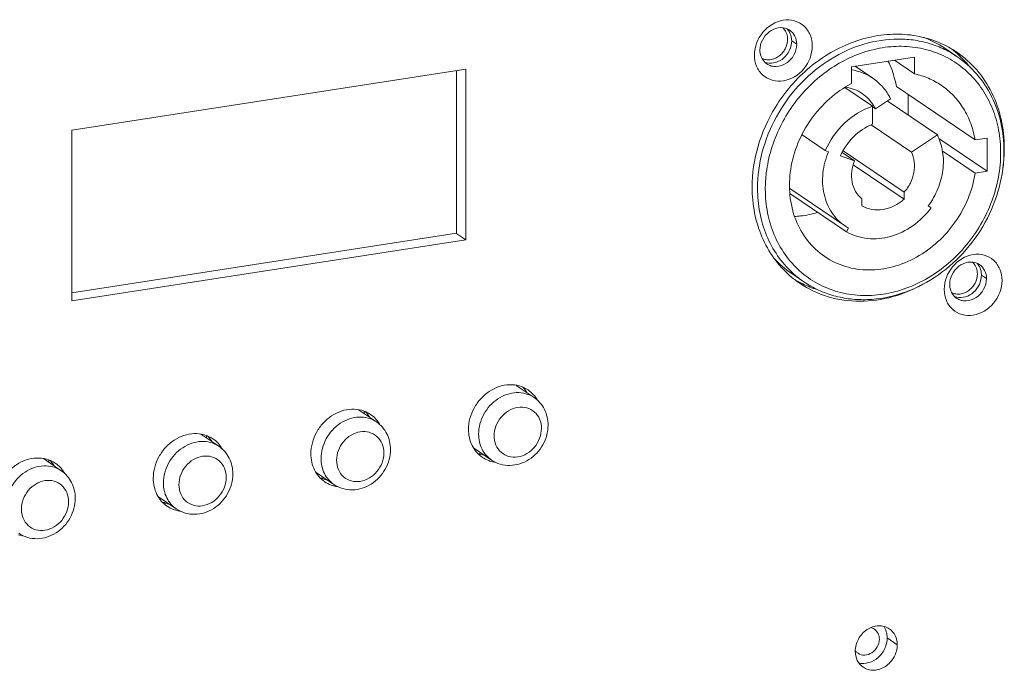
# Model space of a CAD drawing. Header units: millimetres. Extents: x 29170 to 33192, y 579 to 3108.
# Tile 135 of 256: x 30598 to 30682, y 2733 to 2789. Entities that reach past the tile are written whole.
import ezdxf

# ---------------------------------------------------------------- set-up
doc = ezdxf.new("R2010")
doc.units = ezdxf.units.MM
doc.layers.add('细实线', color=7, linetype='Continuous', lineweight=13)

msp = doc.modelspace()

# ---------------------------------------------------------------- linework, layer by layer
at = {"layer": '细实线'}
for p, q in [((30664.396, 2786.914), (30663.965, 2787.207)), ((30677.104, 2786.574), (30678.159, 2785.858)), ((30674.511, 2785.815), (30669.097, 2784.975)), ((30674.511, 2784.376), (30672.785, 2785.547)), ((30674.511, 2784.376), (30674.511, 2785.815)), ((30635.976, 2784.769), (30602.138, 2779.522)), ((30635.194, 2770.688), (30635.19, 2784.647)), ((30635.98, 2770.106), (30635.976, 2784.769)), ((30669.097, 2784.975), (30669.097, 2783.536)), ((30669.414, 2785.024), (30670.921, 2784.002)), ((30668.539, 2783.186), (30670.902, 2781.582)), ((30679.719, 2778.69), (30672.953, 2783.281)), ((30671.15, 2781.376), (30672.449, 2782.237)), ((30672.165, 2782.049), (30676.475, 2779.125)), ((30673.973, 2780.822), (30673.973, 2782.589)), ((30670.902, 2781.582), (30670.903, 2780.04)), ((30670.902, 2781.544), (30671.15, 2781.376)), ((30602.138, 2779.522), (30602.141, 2764.859)), ((30670.792, 2779.985), (30674.242, 2777.644)), ((30664.86, 2779.128), (30666.852, 2777.777)), ((30676.475, 2779.125), (30674.242, 2777.644)), ((30680.74, 2775.996), (30676.592, 2778.81)), ((30680.739, 2778.849), (30679.719, 2778.69)), ((30680.74, 2775.996), (30680.739, 2778.849)), ((30666.852, 2777.777), (30667.136, 2777.677)), ((30668.376, 2777.746), (30673.611, 2774.194)), ((30679.723, 2775.838), (30676.892, 2777.759)), ((30682.225, 2777.986), (30682.177, 2778.019)), ((30669.369, 2776.889), (30668.151, 2777.318)), ((30668.305, 2777.611), (30669.369, 2776.889)), ((30669.258, 2776.546), (30673.612, 2773.592)), ((30679.723, 2775.838), (30680.74, 2775.996)), ((30663.796, 2774.515), (30668.578, 2771.271)), ((30663.813, 2774.096), (30668.662, 2770.806)), ((30670.002, 2773.033), (30670.002, 2773.634)), ((30673.611, 2774.194), (30673.612, 2773.592)), ((30675.933, 2772.85), (30675.696, 2773.032)), ((30668.576, 2771.273), (30668.842, 2771.106)), ((30668.842, 2771.106), (30668.662, 2770.806)), ((30602.141, 2765.562), (30635.194, 2770.688)), ((30602.141, 2764.859), (30635.98, 2770.106)), ((30635.98, 2770.106), (30635.136, 2770.679)), ((30663.966, 2767.21), (30665.022, 2766.494)), ((30680.693, 2766.775), (30680.262, 2767.068)), ((30640.307, 2757.602), (30641.839, 2756.563)), ((30626.772, 2755.504), (30628.303, 2754.464)), ((30627.253, 2755.373), (30627.253, 2755.177)), ((30613.236, 2753.405), (30614.768, 2752.365)), ((30613.718, 2753.275), (30613.718, 2753.078)), ((30636.653, 2752.227), (30638.189, 2751.184)), ((30637.046, 2751.725), (30637.328, 2751.769)), ((30599.701, 2751.306), (30601.233, 2750.267)), ((30600.183, 2751.176), (30600.183, 2750.979)), ((30623.118, 2750.128), (30624.654, 2749.085)), ((30623.51, 2749.626), (30623.793, 2749.67)), ((30609.582, 2748.029), (30611.119, 2746.987)), ((30609.975, 2747.527), (30610.257, 2747.571)), ((30673.031, 2735.314), (30672.169, 2735.899))]:
    msp.add_line(p, q, dxfattribs=at)
for centre, radius, start, end in [((30662.404, 2787.455), 1.182, 44.20721, 47.86253), ((30662.398, 2787.449), 1.19, 40.46056, 44.20612), ((30663.08, 2787.055), 1.283, 55.86599, 66.66492), ((30672.292, 2779.48), 8.572, 55.85088, 69.84395), ((30673.21, 2778.977), 8.773, 55.85245, 62.80736), ((30672.339, 2779.556), 8.783, 49.05283, 52.45172), ((30672.321, 2779.535), 8.81, 47.35865, 49.05331), ((30662.137, 2786.608), 1.318, 246.69373, 256.38337), ((30662.558, 2786.286), 1.288, 223.12515, 235.80561), ((30662.142, 2786.628), 1.339, 256.36864, 257.16152), ((30672.232, 2779.444), 8.938, 38.91972, 47.33304), ((30665.493, 2781.45), 3.575, 27.73575, 29.73679), ((30667.951, 2779.784), 3.574, 26.46011, 31.39481), ((30669.801, 2778.004), 12.424, 351.63961, 358.80094), ((30670.296, 2777.984), 11.929, 358.84984, 0.01321), ((30673.177, 2774.455), 11.477, 172.94901, 179.9652), ((30668.801, 2774.327), 8.604, 222.01096, 235.80624), ((30678.701, 2767.316), 1.182, 44.20721, 47.86253), ((30678.695, 2767.31), 1.19, 40.46056, 44.20612), ((30679.377, 2766.916), 1.283, 55.86599, 66.66492), ((30669.585, 2773.635), 8.772, 228.87938, 235.83632), ((30669.83, 2773.578), 8.562, 227.38602, 235.8334), ((30668.727, 2774.232), 8.783, 239.30051, 242.63653), ((30668.739, 2774.255), 8.809, 242.6361, 244.32834), ((30668.791, 2774.372), 8.938, 244.35391, 252.76583), ((30678.434, 2766.469), 1.318, 246.69373, 256.38337), ((30678.855, 2766.147), 1.288, 223.12515, 235.80561), ((30678.439, 2766.489), 1.339, 256.36864, 257.16152), ((30638.975, 2755.62), 2.64, 35.26422, 43.94009), ((30638.941, 2755.595), 2.682, 34.41781, 35.27882), ((30638.913, 2755.575), 2.716, 31.41016, 34.41314), ((30639.817, 2755.02), 2.665, 35.27791, 37.54764), ((30639.766, 2754.984), 2.728, 29.39209, 35.25905), ((30625.44, 2753.521), 2.64, 35.26422, 43.94009), ((30625.406, 2753.496), 2.682, 34.41781, 35.27882), ((30625.378, 2753.477), 2.716, 31.41016, 34.41314), ((30626.282, 2752.921), 2.665, 35.27791, 37.54764), ((30626.231, 2752.886), 2.728, 29.39209, 35.25905), ((30611.905, 2751.422), 2.64, 35.26422, 43.94009), ((30611.871, 2751.397), 2.682, 34.41781, 35.27882), ((30611.843, 2751.378), 2.716, 31.41016, 34.41314), ((30612.747, 2750.822), 2.665, 35.27791, 37.54764), ((30612.695, 2750.787), 2.728, 29.39209, 35.25905), ((30638.016, 2754.217), 2.665, 247.58505, 260.19373), ((30598.37, 2749.323), 2.64, 35.26422, 43.94009), ((30598.335, 2749.298), 2.682, 34.41781, 35.27882), ((30598.307, 2749.279), 2.716, 31.41016, 34.41314), ((30638.872, 2753.619), 2.65, 254.01874, 254.60596), ((30638.89, 2753.688), 2.722, 254.64391, 262.87136), ((30599.212, 2748.723), 2.665, 35.27791, 37.54764), ((30599.16, 2748.688), 2.728, 29.39209, 35.25905), ((30624.48, 2752.118), 2.665, 247.58505, 260.19373), ((30625.337, 2751.52), 2.65, 254.01874, 254.60596), ((30625.354, 2751.59), 2.722, 254.64391, 262.87136), ((30610.945, 2750.02), 2.665, 247.58505, 260.19373), ((30611.802, 2749.421), 2.65, 254.01874, 254.60596), ((30611.819, 2749.491), 2.722, 254.64391, 262.87136), ((30598.284, 2747.392), 2.722, 254.64391, 262.87136), ((30670.174, 2735.34), 0.912, 228.26362, 235.82284)]:
    msp.add_arc(centre, radius, start, end, dxfattribs=at)
for points, knots in [([(30660.767, 2785.992), (30660.766, 2786.686), (30661.297, 2788.084), (30662.865, 2789.056), (30664.204, 2789.001), (30665.056, 2788.54), (30665.612, 2787.738), (30665.73, 2787.09), (30665.73, 2786.762)], [0, 0, 0, 0, 0.263537, 0.521195, 0.641517, 0.757552, 0.875428, 1, 1, 1, 1]), ([(30661.238, 2786.424), (30661.238, 2786.718), (30661.391, 2787.317), (30661.965, 2788.016), (30662.762, 2788.394), (30663.345, 2788.338), (30663.588, 2788.234)], [0, 0, 0, 0, 0.256821, 0.518992, 0.768955, 1, 1, 1, 1]), ([(30663.304, 2788.222), (30663.405, 2788.103), (30663.565, 2787.817), (30663.614, 2787.495), (30663.614, 2787.332)], [0, 0, 0, 0, 0.487599, 1, 1, 1, 1]), ([(30663.965, 2787.207), (30663.965, 2787.273), (30663.951, 2787.528), (30663.875, 2787.781), (30663.784, 2787.948)], [0, 0, 0, 0, 0.257927, 1, 1, 1, 1]), ([(30663.8, 2788.117), (30663.985, 2787.992), (30664.3, 2787.622), (30664.396, 2787.152), (30664.396, 2786.914)], [0, 0, 0, 0, 0.485352, 1, 1, 1, 1]), ([(30678.159, 2785.858), (30677.773, 2786.12), (30676.953, 2786.583), (30675.62, 2787.07), (30674.208, 2787.341), (30672.242, 2787.412), (30669.722, 2786.929), (30666.899, 2785.526), (30664.443, 2783.411), (30662.538, 2780.744), (30661.324, 2777.729), (30661.033, 2775.589), (30661.033, 2774.539)], [0, 0, 0, 0, 0.056653, 0.113712, 0.171542, 0.230436, 0.351787, 0.478403, 0.609014, 0.741284, 0.872448, 1, 1, 1, 1]), ([(30663.614, 2787.332), (30663.614, 2787.057), (30663.503, 2786.634), (30663.19, 2786.169), (30662.881, 2785.88), (30662.523, 2785.676), (30662.137, 2785.571), (30661.752, 2785.575), (30661.511, 2785.653), (30661.402, 2785.708)], [0, 0, 0, 0, 0.256001, 0.387976, 0.518743, 0.646083, 0.7686, 0.886139, 1, 1, 1, 1]), ([(30661.845, 2785.323), (30662.087, 2785.267), (30662.63, 2785.298), (30663.337, 2785.71), (30663.835, 2786.383), (30663.965, 2786.936), (30663.965, 2787.207)], [0, 0, 0, 0, 0.233864, 0.485252, 0.745715, 1, 1, 1, 1]), ([(30677.219, 2786.78), (30676.638, 2787.079), (30675.393, 2787.552), (30673.397, 2787.844), (30671.333, 2787.718), (30668.56, 2786.995), (30665.323, 2785.094), (30663.351, 2782.793), (30662.563, 2781.506)], [0, 0, 0, 0, 0.115049, 0.232292, 0.352718, 0.476808, 0.734263, 1, 1, 1, 1]), ([(30665.73, 2786.762), (30665.73, 2786.067), (30665.199, 2784.67), (30663.631, 2783.698), (30662.292, 2783.753), (30661.44, 2784.214), (30660.884, 2785.016), (30660.767, 2785.664), (30660.767, 2785.992)], [0, 0, 0, 0, 0.263537, 0.521195, 0.641517, 0.757552, 0.875428, 1, 1, 1, 1]), ([(30661.618, 2785.406), (30661.496, 2785.537), (30661.299, 2785.862), (30661.238, 2786.235), (30661.238, 2786.424)], [0, 0, 0, 0, 0.487012, 1, 1, 1, 1]), ([(30681.912, 2777.597), (30681.912, 2778.251), (30681.798, 2779.543), (30681.27, 2781.387), (30680.406, 2783.046), (30679.232, 2784.459), (30677.793, 2785.571), (30676.139, 2786.342), (30674.334, 2786.745), (30672.443, 2786.766), (30670.534, 2786.407), (30668.674, 2785.684), (30666.926, 2784.624), (30665.35, 2783.263), (30664.001, 2781.65), (30662.925, 2779.841), (30662.159, 2777.898), (30661.87, 2776.543), (30661.787, 2775.864)], [0, 0, 0, 0, 0.062849, 0.123871, 0.183243, 0.241399, 0.29898, 0.356727, 0.415353, 0.47542, 0.537259, 0.600935, 0.666261, 0.732843, 0.800133, 0.867505, 0.934321, 1, 1, 1, 1]), ([(30664.396, 2786.914), (30664.396, 2786.598), (30664.218, 2785.953), (30663.567, 2785.231), (30662.804, 2784.958), (30662.213, 2785.022), (30661.95, 2785.143), (30661.835, 2785.221)], [0, 0, 0, 0, 0.258531, 0.521313, 0.768693, 0.885877, 1, 1, 1, 1]), ([(30682.225, 2777.986), (30682.225, 2778.821), (30682.051, 2780.467), (30681.247, 2782.774), (30679.941, 2784.761), (30678.769, 2785.807), (30678.134, 2786.238)], [0, 0, 0, 0, 0.26165, 0.514209, 0.759245, 1, 1, 1, 1]), ([(30672.953, 2783.281), (30672.92, 2783.475), (30672.764, 2784.23), (30672.496, 2784.963), (30672.234, 2785.475)], [0, 0, 0, 0, 0.254431, 1, 1, 1, 1]), ([(30682.197, 2777.743), (30682.197, 2778.56), (30682.026, 2780.175), (30681.234, 2782.442), (30679.944, 2784.4), (30678.787, 2785.432), (30678.159, 2785.858)], [0, 0, 0, 0, 0.260408, 0.512646, 0.758201, 1, 1, 1, 1]), ([(30670.921, 2784.002), (30670.651, 2784.185), (30670.064, 2784.494), (30669.425, 2784.669), (30669.099, 2784.723)], [0, 0, 0, 0, 0.496857, 1, 1, 1, 1]), ([(30672.449, 2782.237), (30672.273, 2782.592), (30671.836, 2783.255), (30671.242, 2783.783), (30670.921, 2784.002)], [0, 0, 0, 0, 0.504396, 1, 1, 1, 1]), ([(30676.803, 2783.395), (30676.459, 2783.628), (30675.721, 2784.031), (30674.921, 2784.286), (30674.511, 2784.376)], [0, 0, 0, 0, 0.497572, 1, 1, 1, 1]), ([(30669.097, 2783.536), (30668.419, 2783.177), (30667.134, 2782.276), (30665.566, 2780.519), (30664.427, 2778.452), (30663.796, 2776.215), (30663.718, 2773.957), (30664.208, 2771.833), (30665.239, 2769.993), (30666.252, 2769.043), (30666.809, 2768.665)], [0, 0, 0, 0, 0.129404, 0.261418, 0.393659, 0.523682, 0.649555, 0.770362, 0.88656, 1, 1, 1, 1]), ([(30670.022, 2782.678), (30669.812, 2782.821), (30669.352, 2783.059), (30668.851, 2783.186), (30668.595, 2783.222)], [0, 0, 0, 0, 0.496508, 1, 1, 1, 1]), ([(30679.719, 2778.69), (30679.638, 2779.173), (30679.39, 2780.114), (30678.76, 2781.411), (30677.898, 2782.531), (30677.184, 2783.136), (30676.803, 2783.395)], [0, 0, 0, 0, 0.258581, 0.510222, 0.756557, 1, 1, 1, 1]), ([(30671.001, 2781.645), (30670.876, 2781.85), (30670.585, 2782.233), (30670.219, 2782.545), (30670.022, 2782.678)], [0, 0, 0, 0, 0.503115, 1, 1, 1, 1]), ([(30662.563, 2781.506), (30661.925, 2780.464), (30660.93, 2778.235), (30660.568, 2775.816), (30660.568, 2774.628)], [0, 0, 0, 0, 0.50712, 1, 1, 1, 1]), ([(30670.902, 2781.582), (30670.017, 2781.291), (30668.347, 2780.262), (30667.232, 2778.66), (30666.852, 2777.777)], [0, 0, 0, 0, 0.492099, 1, 1, 1, 1]), ([(30668.151, 2777.318), (30668.415, 2777.93), (30669.173, 2779.047), (30670.299, 2779.802), (30670.903, 2780.04)], [0, 0, 0, 0, 0.506613, 1, 1, 1, 1]), ([(30675.696, 2773.032), (30676.031, 2773.481), (30676.585, 2774.459), (30677.016, 2776.059), (30677.01, 2777.663), (30676.701, 2778.672), (30676.475, 2779.125)], [0, 0, 0, 0, 0.261077, 0.517306, 0.764177, 1, 1, 1, 1]), ([(30665.022, 2766.494), (30665.412, 2766.229), (30666.241, 2765.761), (30667.587, 2765.267), (30669.011, 2764.991), (30670.988, 2764.916), (30673.514, 2765.394), (30676.34, 2766.79), (30678.793, 2768.895), (30680.695, 2771.551), (30681.907, 2774.558), (30682.197, 2776.693), (30682.197, 2777.743)], [0, 0, 0, 0, 0.057243, 0.114844, 0.173122, 0.232345, 0.353954, 0.480352, 0.610432, 0.742058, 0.872674, 1, 1, 1, 1]), ([(30661.7, 2774.462), (30661.7, 2773.781), (30661.825, 2772.433), (30662.399, 2770.518), (30663.338, 2768.81), (30664.609, 2767.379), (30666.162, 2766.284), (30667.933, 2765.569), (30669.851, 2765.262), (30671.84, 2765.371), (30673.822, 2765.89), (30675.723, 2766.795), (30677.473, 2768.051), (30679.005, 2769.61), (30680.262, 2771.413), (30681.199, 2773.392), (30681.778, 2775.472), (30681.913, 2776.895), (30681.912, 2777.597)], [0, 0, 0, 0, 0.062731, 0.12356, 0.182701, 0.240651, 0.298133, 0.355958, 0.414872, 0.47542, 0.537869, 0.602185, 0.668065, 0.734994, 0.802325, 0.869361, 0.935434, 1, 1, 1, 1]), ([(30667.136, 2777.677), (30666.886, 2777.097), (30666.557, 2775.886), (30666.628, 2774.332), (30666.986, 2773.203), (30667.388, 2772.444), (30667.918, 2771.786), (30668.347, 2771.428), (30668.576, 2771.273)], [0, 0, 0, 0, 0.266756, 0.522053, 0.645168, 0.76532, 0.883235, 1, 1, 1, 1]), ([(30670.002, 2773.634), (30669.784, 2773.805), (30669.403, 2774.243), (30669.1, 2775.074), (30669.077, 2775.994), (30669.245, 2776.599), (30669.369, 2776.889)], [0, 0, 0, 0, 0.234125, 0.477427, 0.733308, 1, 1, 1, 1]), ([(30674.242, 2777.644), (30674.372, 2777.384), (30674.541, 2776.798), (30674.504, 2775.871), (30674.196, 2774.966), (30673.828, 2774.431), (30673.611, 2774.194)], [0, 0, 0, 0, 0.235382, 0.482818, 0.739688, 1, 1, 1, 1]), ([(30666.809, 2768.665), (30667.352, 2768.296), (30668.574, 2767.716), (30670.606, 2767.422), (30672.707, 2767.707), (30674.738, 2768.544), (30676.568, 2769.871), (30678.083, 2771.6), (30679.186, 2773.619), (30679.604, 2775.095), (30679.723, 2775.838)], [0, 0, 0, 0, 0.113489, 0.229612, 0.350175, 0.475699, 0.605417, 0.737572, 0.869871, 1, 1, 1, 1]), ([(30660.568, 2774.628), (30660.569, 2773.889), (30660.705, 2772.428), (30661.336, 2770.353), (30662.366, 2768.509), (30663.302, 2767.476), (30663.817, 2767.027)], [0, 0, 0, 0, 0.260825, 0.513579, 0.759245, 1, 1, 1, 1]), ([(30661.033, 2774.539), (30661.033, 2773.838), (30661.159, 2772.452), (30661.74, 2770.48), (30662.691, 2768.715), (30663.556, 2767.716), (30664.033, 2767.277)], [0, 0, 0, 0, 0.260551, 0.51333, 0.759157, 1, 1, 1, 1]), ([(30673.612, 2773.592), (30673.354, 2773.364), (30672.786, 2772.98), (30671.831, 2772.671), (30670.864, 2772.668), (30670.266, 2772.881), (30670.002, 2773.033)], [0, 0, 0, 0, 0.266138, 0.521455, 0.764955, 1, 1, 1, 1]), ([(30668.662, 2770.806), (30668.937, 2770.648), (30669.526, 2770.389), (30670.48, 2770.19), (30671.477, 2770.186), (30672.833, 2770.441), (30674.457, 2771.238), (30675.497, 2772.264), (30675.933, 2772.85)], [0, 0, 0, 0, 0.115572, 0.232949, 0.353159, 0.476802, 0.733489, 1, 1, 1, 1]), ([(30664.235, 2772.119), (30664.397, 2772.127), (30665.055, 2772.18), (30665.706, 2772.318), (30666.181, 2772.463)], [0, 0, 0, 0, 0.24665, 1, 1, 1, 1]), ([(30677.064, 2765.853), (30677.064, 2766.547), (30677.594, 2767.945), (30679.162, 2768.917), (30680.502, 2768.862), (30681.353, 2768.401), (30681.909, 2767.599), (30682.027, 2766.951), (30682.027, 2766.623)], [0, 0, 0, 0, 0.263537, 0.521195, 0.641517, 0.757552, 0.875428, 1, 1, 1, 1]), ([(30677.535, 2766.285), (30677.535, 2766.579), (30677.688, 2767.178), (30678.262, 2767.877), (30679.06, 2768.254), (30679.643, 2768.199), (30679.885, 2768.095)], [0, 0, 0, 0, 0.256821, 0.518992, 0.768955, 1, 1, 1, 1]), ([(30679.601, 2768.083), (30679.702, 2767.964), (30679.862, 2767.678), (30679.911, 2767.356), (30679.912, 2767.193)], [0, 0, 0, 0, 0.487599, 1, 1, 1, 1]), ([(30680.262, 2767.068), (30680.262, 2767.134), (30680.248, 2767.389), (30680.172, 2767.642), (30680.081, 2767.809)], [0, 0, 0, 0, 0.257927, 1, 1, 1, 1]), ([(30680.097, 2767.978), (30680.282, 2767.853), (30680.597, 2767.483), (30680.693, 2767.013), (30680.693, 2766.775)], [0, 0, 0, 0, 0.485352, 1, 1, 1, 1]), ([(30679.912, 2767.193), (30679.912, 2766.918), (30679.8, 2766.495), (30679.487, 2766.03), (30679.179, 2765.741), (30678.82, 2765.537), (30678.434, 2765.432), (30678.049, 2765.436), (30677.808, 2765.514), (30677.699, 2765.569)], [0, 0, 0, 0, 0.256001, 0.387976, 0.518743, 0.646083, 0.7686, 0.886139, 1, 1, 1, 1]), ([(30680.693, 2766.775), (30680.693, 2766.459), (30680.515, 2765.814), (30679.864, 2765.092), (30679.101, 2764.819), (30678.51, 2764.883), (30678.247, 2765.004), (30678.132, 2765.082)], [0, 0, 0, 0, 0.258531, 0.521313, 0.768693, 0.885877, 1, 1, 1, 1]), ([(30678.142, 2765.184), (30678.385, 2765.128), (30678.927, 2765.159), (30679.634, 2765.571), (30680.132, 2766.244), (30680.262, 2766.797), (30680.262, 2767.068)], [0, 0, 0, 0, 0.233864, 0.485252, 0.745715, 1, 1, 1, 1]), ([(30664.659, 2766.377), (30665.402, 2765.873), (30667.075, 2765.084), (30669.857, 2764.699), (30672.729, 2765.115), (30674.543, 2765.888), (30675.406, 2766.382)], [0, 0, 0, 0, 0.23835, 0.482374, 0.735916, 1, 1, 1, 1]), ([(30682.027, 2766.623), (30682.027, 2765.928), (30681.496, 2764.531), (30679.929, 2763.559), (30678.589, 2763.614), (30677.738, 2764.075), (30677.181, 2764.877), (30677.064, 2765.525), (30677.064, 2765.853)], [0, 0, 0, 0, 0.263537, 0.521195, 0.641517, 0.757552, 0.875428, 1, 1, 1, 1]), ([(30677.916, 2765.267), (30677.793, 2765.398), (30677.596, 2765.723), (30677.535, 2766.096), (30677.535, 2766.285)], [0, 0, 0, 0, 0.487012, 1, 1, 1, 1]), ([(30636.209, 2753.822), (30636.209, 2754.455), (30636.479, 2755.429), (30637.229, 2756.476), (30637.964, 2757.109), (30638.809, 2757.529), (30639.703, 2757.701), (30640.576, 2757.607), (30641.101, 2757.365), (30641.332, 2757.209)], [0, 0, 0, 0, 0.257442, 0.390069, 0.521033, 0.64799, 0.769669, 0.886359, 1, 1, 1, 1]), ([(30641.839, 2756.563), (30641.624, 2756.709), (30641.136, 2756.933), (30640.325, 2757.02), (30639.495, 2756.86), (30638.442, 2756.337), (30637.409, 2755.203), (30637.081, 2754.006), (30637.081, 2753.419)], [0, 0, 0, 0, 0.11386, 0.230774, 0.352687, 0.479888, 0.742064, 1, 1, 1, 1]), ([(30641.332, 2757.209), (30641.503, 2757.093), (30641.712, 2756.91), (30641.888, 2756.699), (30641.93, 2756.644)], [0, 0, 0, 0, 0.748104, 1, 1, 1, 1]), ([(30642.475, 2753.896), (30642.475, 2754.165), (30642.379, 2754.695), (30641.924, 2755.351), (30641.227, 2755.728), (30640.131, 2755.773), (30638.849, 2754.978), (30638.415, 2753.834), (30638.415, 2753.266)], [0, 0, 0, 0, 0.124573, 0.242448, 0.358482, 0.478805, 0.736463, 1, 1, 1, 1]), ([(30643.044, 2754.189), (30643.044, 2754.651), (30642.888, 2755.359), (30642.373, 2756.128), (30642.027, 2756.435), (30641.839, 2756.563)], [0, 0, 0, 0, 0.503661, 0.75255, 1, 1, 1, 1]), ([(30622.674, 2751.724), (30622.674, 2752.356), (30622.943, 2753.331), (30623.694, 2754.377), (30624.429, 2755.011), (30625.274, 2755.43), (30626.167, 2755.602), (30627.041, 2755.508), (30627.566, 2755.267), (30627.797, 2755.11)], [0, 0, 0, 0, 0.257442, 0.390069, 0.521033, 0.64799, 0.769669, 0.886359, 1, 1, 1, 1]), ([(30628.303, 2754.464), (30628.089, 2754.61), (30627.601, 2754.834), (30626.79, 2754.921), (30625.96, 2754.762), (30624.906, 2754.238), (30623.874, 2753.104), (30623.546, 2751.907), (30623.546, 2751.32)], [0, 0, 0, 0, 0.11386, 0.230774, 0.352687, 0.479888, 0.742064, 1, 1, 1, 1]), ([(30627.797, 2755.11), (30627.967, 2754.994), (30628.177, 2754.811), (30628.353, 2754.6), (30628.395, 2754.545)], [0, 0, 0, 0, 0.748104, 1, 1, 1, 1]), ([(30629.509, 2752.09), (30629.509, 2752.552), (30629.352, 2753.26), (30628.837, 2754.029), (30628.492, 2754.336), (30628.304, 2754.464)], [0, 0, 0, 0, 0.503661, 0.75255, 1, 1, 1, 1]), ([(30638.189, 2751.185), (30638.418, 2751.029), (30638.931, 2750.789), (30639.776, 2750.681), (30640.628, 2750.824), (30641.421, 2751.197), (30642.103, 2751.765), (30642.629, 2752.487), (30642.965, 2753.31), (30643.044, 2753.898), (30643.044, 2754.189)], [0, 0, 0, 0, 0.120161, 0.241375, 0.364524, 0.490028, 0.617536, 0.745969, 0.873859, 1, 1, 1, 1]), ([(30609.139, 2749.625), (30609.139, 2750.258), (30609.408, 2751.232), (30610.159, 2752.278), (30610.893, 2752.912), (30611.738, 2753.331), (30612.632, 2753.503), (30613.505, 2753.409), (30614.031, 2753.168), (30614.262, 2753.011)], [0, 0, 0, 0, 0.257442, 0.390069, 0.521033, 0.64799, 0.769669, 0.886359, 1, 1, 1, 1]), ([(30628.94, 2751.797), (30628.94, 2752.066), (30628.844, 2752.596), (30628.389, 2753.252), (30627.692, 2753.629), (30626.596, 2753.674), (30625.313, 2752.879), (30624.879, 2751.736), (30624.879, 2751.168)], [0, 0, 0, 0, 0.124573, 0.242448, 0.358482, 0.478805, 0.736463, 1, 1, 1, 1]), ([(30637.403, 2751.416), (30637.217, 2751.542), (30636.876, 2751.847), (30636.361, 2752.627), (30636.209, 2753.347), (30636.209, 2753.822)], [0, 0, 0, 0, 0.241575, 0.48745, 1, 1, 1, 1]), ([(30637.081, 2753.419), (30637.081, 2752.978), (30637.222, 2752.309), (30637.7, 2751.585), (30638.017, 2751.301), (30638.189, 2751.185)], [0, 0, 0, 0, 0.512554, 0.758426, 1, 1, 1, 1]), ([(30638.415, 2753.266), (30638.415, 2752.998), (30638.511, 2752.468), (30638.966, 2751.811), (30639.663, 2751.434), (30640.759, 2751.389), (30642.041, 2752.184), (30642.475, 2753.328), (30642.475, 2753.896)], [0, 0, 0, 0, 0.124573, 0.242448, 0.358482, 0.478805, 0.736463, 1, 1, 1, 1]), ([(30614.768, 2752.365), (30614.554, 2752.511), (30614.066, 2752.735), (30613.255, 2752.822), (30612.425, 2752.663), (30611.371, 2752.14), (30610.339, 2751.006), (30610.011, 2749.809), (30610.011, 2749.221)], [0, 0, 0, 0, 0.11386, 0.230774, 0.352687, 0.479888, 0.742064, 1, 1, 1, 1]), ([(30614.262, 2753.011), (30614.432, 2752.896), (30614.642, 2752.712), (30614.818, 2752.501), (30614.86, 2752.446)], [0, 0, 0, 0, 0.748104, 1, 1, 1, 1]), ([(30615.974, 2749.991), (30615.974, 2750.454), (30615.817, 2751.161), (30615.302, 2751.93), (30614.957, 2752.237), (30614.769, 2752.365)], [0, 0, 0, 0, 0.503661, 0.75255, 1, 1, 1, 1]), ([(30615.405, 2749.698), (30615.405, 2749.967), (30615.309, 2750.497), (30614.853, 2751.153), (30614.157, 2751.53), (30613.061, 2751.575), (30611.778, 2750.78), (30611.344, 2749.637), (30611.344, 2749.069)], [0, 0, 0, 0, 0.124573, 0.242448, 0.358482, 0.478805, 0.736463, 1, 1, 1, 1]), ([(30623.867, 2749.317), (30623.682, 2749.443), (30623.34, 2749.748), (30622.826, 2750.528), (30622.674, 2751.249), (30622.674, 2751.724)], [0, 0, 0, 0, 0.241575, 0.48745, 1, 1, 1, 1]), ([(30624.653, 2749.086), (30624.882, 2748.93), (30625.396, 2748.69), (30626.241, 2748.582), (30627.093, 2748.725), (30627.886, 2749.098), (30628.568, 2749.666), (30629.094, 2750.388), (30629.43, 2751.212), (30629.509, 2751.799), (30629.509, 2752.09)], [0, 0, 0, 0, 0.120161, 0.241375, 0.364524, 0.490028, 0.617536, 0.745969, 0.873859, 1, 1, 1, 1]), ([(30624.879, 2751.168), (30624.88, 2750.899), (30624.976, 2750.369), (30625.431, 2749.713), (30626.127, 2749.335), (30627.223, 2749.29), (30628.506, 2750.086), (30628.94, 2751.229), (30628.94, 2751.797)], [0, 0, 0, 0, 0.124573, 0.242448, 0.358482, 0.478805, 0.736463, 1, 1, 1, 1]), ([(30595.604, 2747.526), (30595.603, 2748.159), (30595.873, 2749.133), (30596.624, 2750.179), (30597.358, 2750.813), (30598.203, 2751.232), (30599.097, 2751.404), (30599.97, 2751.31), (30600.496, 2751.069), (30600.727, 2750.912)], [0, 0, 0, 0, 0.257442, 0.390069, 0.521033, 0.64799, 0.769669, 0.886359, 1, 1, 1, 1]), ([(30601.233, 2750.267), (30601.018, 2750.412), (30600.53, 2750.636), (30599.719, 2750.723), (30598.889, 2750.564), (30597.836, 2750.041), (30596.804, 2748.907), (30596.475, 2747.71), (30596.476, 2747.122)], [0, 0, 0, 0, 0.11386, 0.230774, 0.352687, 0.479888, 0.742064, 1, 1, 1, 1]), ([(30600.727, 2750.912), (30600.897, 2750.797), (30601.107, 2750.614), (30601.282, 2750.402), (30601.325, 2750.347)], [0, 0, 0, 0, 0.748104, 1, 1, 1, 1]), ([(30623.546, 2751.32), (30623.546, 2750.879), (30623.687, 2750.21), (30624.164, 2749.486), (30624.482, 2749.202), (30624.653, 2749.086)], [0, 0, 0, 0, 0.512554, 0.758426, 1, 1, 1, 1]), ([(30638.143, 2751.071), (30638.077, 2751.09), (30637.817, 2751.175), (30637.572, 2751.301), (30637.403, 2751.416)], [0, 0, 0, 0, 0.251868, 1, 1, 1, 1]), ([(30602.439, 2747.892), (30602.438, 2748.355), (30602.282, 2749.062), (30601.767, 2749.831), (30601.422, 2750.138), (30601.234, 2750.266)], [0, 0, 0, 0, 0.503661, 0.75255, 1, 1, 1, 1]), ([(30611.118, 2746.987), (30611.347, 2746.831), (30611.86, 2746.591), (30612.706, 2746.483), (30613.557, 2746.626), (30614.351, 2746.999), (30615.032, 2747.568), (30615.559, 2748.289), (30615.894, 2749.113), (30615.974, 2749.7), (30615.974, 2749.991)], [0, 0, 0, 0, 0.120161, 0.241375, 0.364524, 0.490028, 0.617536, 0.745969, 0.873859, 1, 1, 1, 1]), ([(30601.87, 2747.6), (30601.869, 2747.868), (30601.773, 2748.398), (30601.318, 2749.054), (30600.622, 2749.432), (30599.526, 2749.477), (30598.243, 2748.681), (30597.809, 2747.538), (30597.809, 2746.97)], [0, 0, 0, 0, 0.124573, 0.242448, 0.358482, 0.478805, 0.736463, 1, 1, 1, 1]), ([(30610.332, 2747.218), (30610.147, 2747.344), (30609.805, 2747.649), (30609.291, 2748.429), (30609.139, 2749.15), (30609.139, 2749.625)], [0, 0, 0, 0, 0.241575, 0.48745, 1, 1, 1, 1]), ([(30610.011, 2749.221), (30610.011, 2748.78), (30610.152, 2748.111), (30610.629, 2747.387), (30610.946, 2747.104), (30611.118, 2746.987)], [0, 0, 0, 0, 0.512554, 0.758426, 1, 1, 1, 1]), ([(30611.344, 2749.069), (30611.344, 2748.8), (30611.44, 2748.27), (30611.896, 2747.614), (30612.592, 2747.237), (30613.688, 2747.192), (30614.971, 2747.987), (30615.405, 2749.13), (30615.405, 2749.698)], [0, 0, 0, 0, 0.124573, 0.242448, 0.358482, 0.478805, 0.736463, 1, 1, 1, 1]), ([(30624.607, 2748.972), (30624.541, 2748.991), (30624.282, 2749.076), (30624.036, 2749.202), (30623.867, 2749.317)], [0, 0, 0, 0, 0.251868, 1, 1, 1, 1]), ([(30597.583, 2744.888), (30597.812, 2744.733), (30598.325, 2744.492), (30599.17, 2744.384), (30600.022, 2744.527), (30600.815, 2744.9), (30601.497, 2745.469), (30602.024, 2746.19), (30602.359, 2747.014), (30602.439, 2747.602), (30602.439, 2747.892)], [0, 0, 0, 0, 0.120161, 0.241375, 0.364524, 0.490028, 0.617536, 0.745969, 0.873859, 1, 1, 1, 1]), ([(30597.809, 2746.97), (30597.809, 2746.701), (30597.905, 2746.171), (30598.36, 2745.515), (30599.057, 2745.138), (30600.153, 2745.093), (30601.436, 2745.888), (30601.87, 2747.031), (30601.87, 2747.6)], [0, 0, 0, 0, 0.124573, 0.242448, 0.358482, 0.478805, 0.736463, 1, 1, 1, 1]), ([(30611.072, 2746.873), (30611.006, 2746.892), (30610.747, 2746.977), (30610.501, 2747.104), (30610.332, 2747.218)], [0, 0, 0, 0, 0.251868, 1, 1, 1, 1]), ([(30672.349, 2736.689), (30672.217, 2736.778), (30671.917, 2736.916), (30671.242, 2736.99), (30670.37, 2736.678), (30669.625, 2735.852), (30669.422, 2735.116), (30669.422, 2734.754)], [0, 0, 0, 0, 0.114123, 0.231307, 0.478686, 0.741468, 1, 1, 1, 1]), ([(30671.493, 2735.794), (30671.492, 2735.963), (30671.424, 2736.299), (30671.199, 2736.563), (30671.067, 2736.652)], [0, 0, 0, 0, 0.514727, 1, 1, 1, 1]), ([(30672.169, 2735.899), (30672.169, 2736.079), (30672.121, 2736.434), (30671.966, 2736.759), (30671.867, 2736.9)], [0, 0, 0, 0, 0.511259, 1, 1, 1, 1]), ([(30673.031, 2735.314), (30673.031, 2735.585), (30672.921, 2736.123), (30672.561, 2736.545), (30672.349, 2736.689)], [0, 0, 0, 0, 0.514641, 1, 1, 1, 1]), ([(30669.662, 2734.585), (30669.827, 2734.473), (30670.262, 2734.359), (30670.898, 2734.592), (30671.366, 2735.106), (30671.493, 2735.568), (30671.493, 2735.794)], [0, 0, 0, 0, 0.229043, 0.477129, 0.740647, 1, 1, 1, 1]), ([(30669.729, 2733.749), (30670.007, 2733.683), (30670.63, 2733.712), (30671.444, 2734.182), (30672.019, 2734.952), (30672.169, 2735.587), (30672.169, 2735.899)], [0, 0, 0, 0, 0.233675, 0.484988, 0.745563, 1, 1, 1, 1]), ([(30669.422, 2734.754), (30669.422, 2734.483), (30669.532, 2733.945), (30669.892, 2733.523), (30670.104, 2733.379)], [0, 0, 0, 0, 0.514641, 1, 1, 1, 1]), ([(30670.104, 2733.379), (30670.236, 2733.289), (30670.536, 2733.152), (30671.211, 2733.078), (30672.083, 2733.39), (30672.828, 2734.215), (30673.031, 2734.952), (30673.031, 2735.314)], [0, 0, 0, 0, 0.114123, 0.231307, 0.478686, 0.741468, 1, 1, 1, 1])]:
    msp.add_open_spline(points, degree=3, knots=knots, dxfattribs=at)
for points in [[(30663.784, 2787.948), (30663.73, 2788.048), (30663.663, 2788.142), (30663.585, 2788.225)], [(30680.081, 2767.809), (30680.027, 2767.909), (30679.96, 2768.003), (30679.882, 2768.086)], [(30671.067, 2736.652), (30670.974, 2736.716), (30670.868, 2736.762), (30670.758, 2736.788)], [(30669.414, 2734.835), (30669.457, 2734.77), (30669.509, 2734.711), (30669.567, 2734.659)]]:
    msp.add_open_spline(points, degree=3, dxfattribs=at)

doc.saveas('drawing.dxf')
